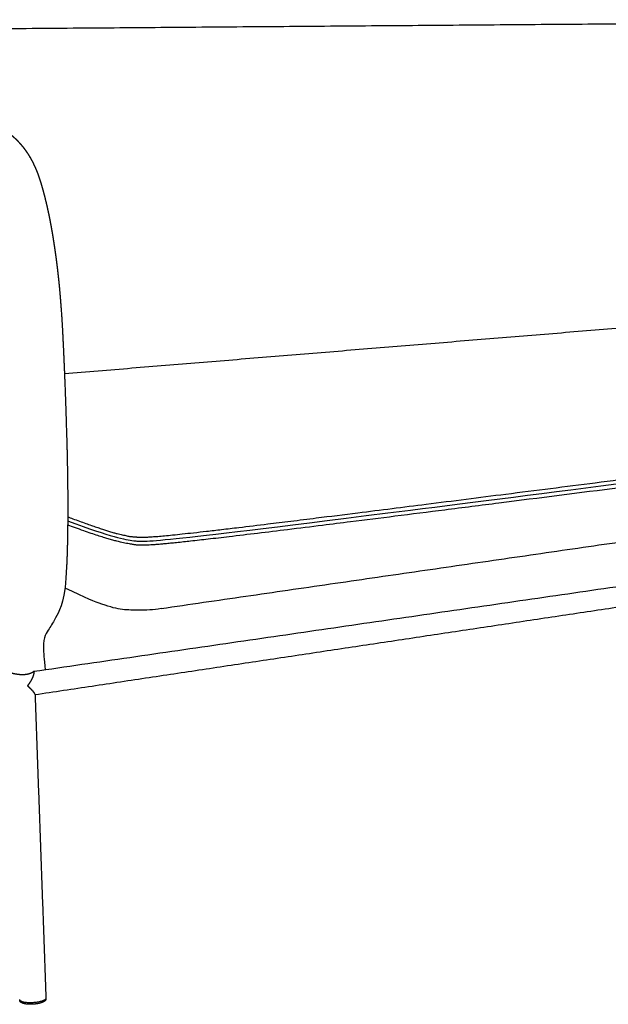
# Model space of a CAD drawing. Header units: millimetres. Extents: x -6649 to -2185, y -3361 to -1404.
# Tile 2 of 5: x -6335 to -5883, y -3360 to -2605. Entities that reach past the tile are written whole.
import ezdxf

# ---------------------------------------------------------------- set-up
doc = ezdxf.new("R2010")
doc.units = ezdxf.units.MM
doc.header["$MEASUREMENT"] = 0
doc.layers.add('Default', color=7, linetype='Continuous', true_color=0x000000)
doc.layers.add('Make2D$visible$lines', color=7, linetype='Continuous', true_color=0x000000)

msp = doc.modelspace()

# ---------------------------------------------------------------- linework, layer by layer
at = {"layer": 'Default'}
for points, knots in [([(-6297.88, -2986.06), (-6296.58, -2986.55), (-6293.57, -2987.67), (-6288.97, -2989.36), (-6284.22, -2991.07), (-6279.87, -2992.6), (-6275.87, -2993.98), (-6272.22, -2995.2), (-6268.9, -2996.27), (-6265.68, -2997.28), (-6262.77, -2998.15), (-6260.12, -2998.89), (-6257.34, -2999.63), (-6254.82, -3000.08), (-6252.53, -3000.57), (-6251.06, -3000.99), (-6249.69, -3001.13), (-6248.42, -3001.26), (-6247.27, -3001.36), (-6246.18, -3001.45), (-6245.32, -3001.52), (-6244.59, -3001.57), (-6243.8, -3001.61), (-6242.65, -3001.66), (-6240.96, -3001.7), (-6239.33, -3001.68), (-6237.76, -3001.62), (-6236.36, -3001.56), (-6234.74, -3001.47), (-6232.93, -3001.35), (-6230.92, -3001.2), (-6227.78, -3000.95), (-6223.25, -3000.54), (-6216.99, -2999.93), (-6209.58, -2999.15), (-6200.9, -2998.2), (-6190.82, -2997.06), (-6179.24, -2995.71), (-6163.6, -2993.85), (-6145.93, -2991.71), (-6126.1, -2989.28), (-6103.05, -2986.42), (-6068.37, -2982.09), (-6019.88, -2975.98), (-5959.12, -2968.28), (-5891.31, -2959.65), (-5818.55, -2950.37), (-5717.43, -2937.45), (-5616.21, -2924.49), (-5517.12, -2911.82), (-5448.13, -2903.01), (-5385.37, -2895), (-5330.49, -2888.03), (-5284.29, -2882.19), (-5246.68, -2877.47), (-5216.82, -2873.75), (-5193.8, -2870.92), (-5178.27, -2869.03), (-5168.57, -2867.87), (-5163.06, -2867.22), (-5158.79, -2866.72), (-5155.41, -2866.33), (-5152.72, -2866.03), (-5150.65, -2865.8), (-5149.15, -2865.64), (-5148.23, -2865.54), (-5147.76, -2865.49), (-5147.54, -2865.46), (-5147.43, -2865.45), (-5146.71, -2865.25), (-5146.56, -2865.22), (-5146.39, -2865.19), (-5146.25, -2865.15), (-5146.16, -2865.12), (-5146.12, -2865.1), (-5144.73, -2864.51), (-5143.95, -2863.61), (-5144.06, -2862.32)], [12.853414, 12.853414, 12.853414, 12.853414, 16.384523, 21.006402, 25.242716, 29.114012, 32.640734, 35.843331, 38.742274, 41.358054, 44.205413, 46.265052, 48.117149, 51.245113, 52.567517, 53.76287, 54.855961, 55.871898, 56.836357, 57.615361, 58.481213, 58.902941, 59.34102, 60.340421, 61.61716, 63.279788, 64.174693, 65.294423, 66.554497, 67.965857, 69.539419, 71.286088, 75.343315, 80.22755, 86.029025, 92.839163, 100.749824, 109.853025, 120.241243, 137.762209, 151.688322, 167.219062, 192.373386, 233.862857, 282.163634, 336.411357, 394.631606, 454.691048, 576.166133, 634.645829, 689.663157, 739.75027, 783.439996, 819.780249, 849.254167, 872.592898, 890.527586, 903.789368, 909.365822, 913.493065, 916.827204, 919.459607, 921.48164, 923.186671, 924.360761, 925.028016, 925.352733, 925.467989, 925.550119, 925.61942, 925.786767, 925.924515, 926.01825, 926.141455, 926.141455, 926.141455, 963.553332, 963.553332, 963.553332, 963.553332]), ([(-6297.95, -2992.1), (-6296.06, -2992.8), (-6292.03, -2994.28), (-6286.09, -2996.41), (-6280.34, -2998.41), (-6275.25, -3000.11), (-6270.92, -3001.5), (-6267.09, -3002.67), (-6263.69, -3003.64), (-6259.67, -3004.72), (-6256.09, -3005.56), (-6252.87, -3006.19), (-6250.83, -3006.55), (-6249.26, -3006.83), (-6248.22, -3007.01), (-6247.49, -3007.13), (-6246.71, -3007.26), (-6245.73, -3007.39), (-6244.64, -3007.5), (-6242.94, -3007.63), (-6241.03, -3007.66), (-6239.01, -3007.64), (-6237.21, -3007.58), (-6235.15, -3007.48), (-6232.67, -3007.32), (-6229.84, -3007.12), (-6226.61, -3006.85), (-6222.95, -3006.52), (-6218.83, -3006.12), (-6212.3, -3005.46), (-6202.7, -3004.43), (-6189.25, -3002.91), (-6172.12, -3000.9), (-6151.77, -2998.46), (-6127.84, -2995.53), (-6104.06, -2992.59), (-6076.61, -2989.16), (-6045.35, -2985.23), (-6007.41, -2980.44), (-5949.9, -2973.15), (-5871.26, -2963.14), (-5736.9, -2945.98), (-5600.89, -2928.58), (-5483.6, -2913.58), (-5421.77, -2905.69), (-5368.3, -2898.87), (-5320.06, -2892.75), (-5277.43, -2887.37), (-5251.73, -2884.14), (-5229.72, -2881.4), (-5210.99, -2879.07), (-5195.27, -2877.14), (-5181.15, -2875.41), (-5169.89, -2874.06), (-5161.15, -2873.02), (-5155.83, -2872.41), (-5151.94, -2871.97), (-5149.19, -2871.66), (-5147.55, -2871.49), (-5146.74, -2871.4), (-5146.41, -2871.36), (-5146.17, -2871.33), (-5145.63, -2871.25), (-5144.8, -2871.1), (-5143.79, -2870.82), (-5143.18, -2870.58), (-5142.94, -2870.48)], [16.378611, 16.378611, 16.378611, 16.378611, 21.489257, 27.227416, 32.311906, 36.765962, 40.683333, 43.617657, 46.695928, 49.38656, 53.804164, 55.628194, 57.259678, 58.7276, 59.408414, 59.760652, 60.474109, 61.250691, 62.102231, 63.036599, 65.243639, 66.569147, 67.765254, 69.4582, 71.398299, 73.600182, 76.108818, 78.977633, 82.219952, 85.837903, 94.388853, 104.890226, 117.629793, 134.928773, 153.067783, 174.295424, 191.269913, 218.112367, 248.390628, 281.195841, 354.454285, 434.833109, 599.791073, 676.960615, 712.949361, 746.380349, 803.752763, 827.31316, 847.415993, 864.660869, 879.472871, 891.803531, 901.885195, 912.925135, 918.463342, 922.575269, 925.507222, 927.6571, 929.069433, 929.390882, 929.572346, 929.838122, 929.968457, 930.85928, 931.822429, 932.46836, 932.46836, 932.46836, 932.46836]), ([(-6297.91, -2989.15), (-6263.41, -3001.93), (-6243.31, -3005.23), (-6228.28, -3006.25), (-5156.16, -2868.27), (-5145.32, -2868.93), (-5142.52, -2866.22), (-5142.77, -2865.32), (-5143.12, -2863.91)], [25.010417, 25.010417, 25.010417, 25.010417, 155.336042, 310.672084, 466.008126, 621.344168, 776.68021, 932.016253, 932.016253, 932.016253, 932.016253]), ([(-6298.76, -3024.54), (-6299.49, -3049.6), (-6307.75, -3064.23), (-6311.57, -3071.86), (-6317.69, -3079), (-6315.97, -3094.75), (-6315.16, -3103.55)], [0, 0, 0, 0, 40.572533, 81.145066, 121.717599, 138.153373, 138.153373, 138.153373, 138.153373]), ([(-6226.03, -3056.35), (-6232.31, -3057.75), (-6243.71, -3057.56), (-6255.37, -3057.75), (-6268.92, -3054.46), (-6283.39, -3048.55), (-6299.93, -3040.77)], [0, 0, 0, 0, 23.013673, 46.027347, 69.04102, 87.71751, 87.71751, 87.71751, 87.71751])]:
    msp.add_open_spline(points, degree=3, knots=knots, dxfattribs=at)
msp.add_open_spline([(-6226.03, -3056.35), (-5708.13, -2981.25), (-5190.24, -2906.14)], degree=2, dxfattribs=at)
at = {"layer": 'Make2D$visible$lines'}
for points in [[(-6630.36, -2613.61), (-6055.82, -2609.1), (-5481.28, -2604.6)], [(-5473.15, -2808.35), (-5886.76, -2842.35), (-6300.36, -2876.36)], [(-5144.99, -2933.53), (-5734.49, -3019.19), (-6323.98, -3104.84)], [(-5622.99, -3017.49), (-5972.97, -3070.1), (-6322.94, -3122.71)], [(-6323.59, -3104.78), (-6323.58, -3104.9), (-6323.58, -3105.02)], [(-6322.96, -3122.38), (-6318.78, -3238.63), (-6314.61, -3354.88)], [(-6334.7, -3357.01), (-6334.71, -3356.8), (-6334.72, -3356.59)], [(-6314.61, -3354.87), (-6314.59, -3355.34), (-6314.58, -3355.82)]]:
    msp.add_open_spline(points, degree=2, dxfattribs=at)
for points, weights, knots in [([(-6356.16, -2684.52), (-6355.67, -2684.69), (-6355.18, -2684.87), (-6354.7, -2685.05), (-6354.37, -2685.18), (-6354.04, -2685.31), (-6353.7, -2685.45), (-6353.29, -2685.62), (-6352.87, -2685.79), (-6352.46, -2685.98), (-6351.54, -2686.39), (-6350.63, -2686.84), (-6349.73, -2687.32), (-6348.9, -2687.77), (-6348.07, -2688.24), (-6347.26, -2688.73), (-6346.4, -2689.26), (-6345.55, -2689.81), (-6344.72, -2690.39), (-6344.45, -2690.58), (-6344.18, -2690.77), (-6343.91, -2690.96), (-6343.26, -2691.44), (-6342.63, -2691.92), (-6342, -2692.42), (-6341.09, -2693.14), (-6340.21, -2693.88), (-6339.36, -2694.65), (-6338.54, -2695.39), (-6337.74, -2696.14), (-6336.96, -2696.92), (-6336.37, -2697.51), (-6335.8, -2698.11), (-6335.24, -2698.72), (-6334.44, -2699.59), (-6333.67, -2700.48), (-6332.92, -2701.39), (-6331.79, -2702.77), (-6330.71, -2704.19), (-6329.69, -2705.66), (-6328.78, -2706.98), (-6327.91, -2708.33), (-6327.1, -2709.71), (-6327.03, -2709.83), (-6326.95, -2709.96), (-6326.86, -2710.12), (-6326.2, -2711.25), (-6325.57, -2712.39), (-6324.97, -2713.56), (-6324.36, -2714.75), (-6323.77, -2715.96), (-6323.22, -2717.18), (-6322.69, -2718.35), (-6322.18, -2719.53), (-6321.71, -2720.72), (-6321.24, -2721.89), (-6320.79, -2723.07), (-6320.36, -2724.25), (-6319.95, -2725.39), (-6319.56, -2726.54), (-6319.19, -2727.7), (-6319.1, -2727.98), (-6319.01, -2728.25), (-6318.93, -2728.53), (-6318.84, -2728.81), (-6318.75, -2729.08), (-6318.67, -2729.36), (-6318.59, -2729.63), (-6318.5, -2729.9), (-6318.42, -2730.18), (-6318.34, -2730.45), (-6318.26, -2730.72), (-6318.18, -2730.99), (-6318.16, -2731.07), (-6318.13, -2731.14), (-6318.11, -2731.21), (-6318.09, -2731.28), (-6318.07, -2731.36), (-6318.05, -2731.44), (-6318.01, -2731.58), (-6317.96, -2731.74), (-6317.92, -2731.88), (-6317.89, -2732), (-6317.84, -2732.15), (-6317.81, -2732.27), (-6317.8, -2732.32), (-6317.78, -2732.38), (-6317.77, -2732.42), (-6317.75, -2732.46), (-6317.75, -2732.48), (-6317.74, -2732.52), (-6317.73, -2732.55), (-6317.72, -2732.58), (-6317.71, -2732.61), (-6317.7, -2732.65), (-6317.69, -2732.69), (-6317.68, -2732.72), (-6317.66, -2732.8), (-6317.63, -2732.88), (-6317.61, -2732.96), (-6317.59, -2733.04), (-6317.56, -2733.13), (-6317.54, -2733.21), (-6317.52, -2733.29), (-6317.49, -2733.37), (-6317.47, -2733.45), (-6317.38, -2733.77), (-6317.29, -2734.1), (-6317.2, -2734.42), (-6317.11, -2734.75), (-6317.02, -2735.07), (-6316.93, -2735.39), (-6316.84, -2735.72), (-6316.75, -2736.05), (-6316.66, -2736.37), (-6316.57, -2736.7), (-6316.48, -2737.02), (-6316.39, -2737.35), (-6315.69, -2739.98), (-6315.02, -2742.62), (-6314.39, -2745.27), (-6313.76, -2747.94), (-6313.16, -2750.63), (-6312.6, -2753.33), (-6312.31, -2754.68), (-6312.04, -2756.03), (-6311.77, -2757.39), (-6311.51, -2758.74), (-6311.25, -2760.09), (-6311, -2761.45), (-6310.88, -2762.12), (-6310.75, -2762.79), (-6310.63, -2763.46), (-6310.6, -2763.63), (-6310.57, -2763.8), (-6310.54, -2763.97), (-6310.45, -2764.47), (-6310.36, -2764.97), (-6310.27, -2765.48), (-6310.16, -2766.14), (-6310.04, -2766.81), (-6309.93, -2767.48), (-6309.81, -2768.14), (-6309.7, -2768.81), (-6309.59, -2769.47), (-6309.53, -2769.8), (-6309.48, -2770.13), (-6309.42, -2770.46), (-6309.37, -2770.79), (-6309.32, -2771.12), (-6309.26, -2771.45), (-6309.21, -2771.78), (-6309.15, -2772.11), (-6309.1, -2772.44), (-6309.05, -2772.77), (-6308.99, -2773.1), (-6308.94, -2773.43), (-6308.84, -2774.09), (-6308.73, -2774.74), (-6308.63, -2775.4), (-6308.53, -2776.06), (-6308.43, -2776.71), (-6308.33, -2777.37), (-6308.13, -2778.68), (-6307.93, -2779.99), (-6307.74, -2781.3), (-6307.55, -2782.6), (-6307.37, -2783.91), (-6307.19, -2785.22), (-6307.01, -2786.53), (-6306.83, -2787.83), (-6306.66, -2789.14), (-6306.49, -2790.45), (-6306.32, -2791.75), (-6306.16, -2793.06), (-6306, -2794.36), (-6305.84, -2795.67), (-6305.69, -2796.98), (-6305.54, -2798.29), (-6305.39, -2799.59), (-6305.25, -2800.9), (-6304.96, -2803.52), (-6304.69, -2806.13), (-6304.43, -2808.75), (-6304.38, -2809.34), (-6304.32, -2809.92), (-6304.26, -2810.51)], [1, 0.999914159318, 0.999914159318, 1, 0.999949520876, 0.999949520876, 1, 0.999915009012, 0.999915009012, 1, 0.999615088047, 0.999615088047, 1, 0.999718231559, 0.999718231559, 1, 0.999710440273, 0.999710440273, 1, 0.999970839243, 0.999970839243, 1, 0.999837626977, 0.999837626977, 1, 0.999692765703, 0.999692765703, 1, 0.999741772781, 0.999741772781, 1, 0.999865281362, 0.999865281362, 1, 0.999739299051, 0.999739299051, 1, 0.999434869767, 0.999434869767, 1, 0.999587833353, 0.999587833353, 1, 1.00000120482, 1.00000249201, 1.00000376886, 0.999767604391, 0.999767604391, 1.00000376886, 0.999798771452, 0.999798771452, 1.00000376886, 0.999846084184, 0.999846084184, 1.00000376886, 0.999883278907, 0.999883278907, 1.00000376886, 0.999915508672, 0.999915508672, 1.00000376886, 0.999999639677, 0.999999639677, 1.00000376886, 1.00000033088, 1.00000033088, 1.00000376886, 1.00000041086, 1.00000041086, 1.00000376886, 1.00000005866, 1.00000005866, 1.00000376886, 1.00001301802, 1.00002393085, 1.00003576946, 1.00004804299, 1.0000597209, 1.00006996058, 1.00008969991, 1.00011041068, 1.00012781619, 1.00014181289, 1.00015905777, 1.00016850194, 1.00017199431, 1.00017580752, 1.00017434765, 1.00017284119, 1.00017051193, 1.00016752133, 1.00016519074, 1.0001665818, 1.00017212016, 1.000177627, 1.00018208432, 1.00018547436, 1.00019313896, 1.00020046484, 1.00020765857, 1.00021515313, 1.00022265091, 1.00022889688, 1.00023517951, 1.00024153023, 1.00024807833, 1.00027388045, 1.00029977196, 1.00032609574, 1.00035253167, 1.00037923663, 1.00040618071, 1.00043324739, 1.0004605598, 1.00048812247, 1.00051573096, 1.00054362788, 1.00057191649, 1.00050033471, 1.00050033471, 1.00057191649, 1.00050973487, 1.00050973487, 1.00057191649, 1.00055979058, 1.00055979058, 1.00057191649, 1.00056235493, 1.00056235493, 1.00057191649, 1.00056997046, 1.00056997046, 1.00057191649, 1.00057191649, 1.00057191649, 1.00057191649, 1.00067520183, 1.00077848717, 1.0008817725, 1.00088026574, 1.00088026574, 1.0008817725, 1.00088051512, 1.00088051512, 1.0008817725, 1.00095253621, 1.00102325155, 1.00109340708, 1.00116333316, 1.00123269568, 1.00130191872, 1.00137076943, 1.00143950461, 1.00150795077, 1.00157618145, 1.00164410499, 1.00171174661, 1.00171067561, 1.00171067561, 1.00171174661, 1.00171065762, 1.00171065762, 1.00171174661, 1.00170740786, 1.00170740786, 1.00171174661, 1.00170743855, 1.00170743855, 1.00171174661, 1.00170753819, 1.00170753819, 1.00171174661, 1.00170768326, 1.00170768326, 1.00171174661, 1.00170787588, 1.00170787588, 1.00171174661, 1.00170807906, 1.00170807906, 1.00171174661, 1.00169852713, 1.00169852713, 1.00171174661, 1.00171114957, 1.00171114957, 1.00171174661], [0, 0, 0, 0, 1.548579, 1.548579, 1.548579, 2.620527, 2.620527, 2.620527, 3.975013, 3.975013, 3.975013, 7.014816, 7.014816, 7.014816, 9.85816, 9.85816, 9.85816, 12.896925, 12.896925, 12.896925, 13.884918, 13.884918, 13.884918, 16.292805, 16.292805, 16.292805, 19.748986, 19.748986, 19.748986, 23.055346, 23.055346, 23.055346, 25.542955, 25.542955, 25.542955, 29.076432, 29.076432, 29.076432, 34.430968, 34.430968, 34.430968, 39.24357, 39.24357, 39.24357, 39.701992, 39.701992, 39.701992, 43.625525, 43.625525, 43.625525, 47.649272, 47.649272, 47.649272, 51.499857, 51.499857, 51.499857, 55.279, 55.279, 55.279, 58.919818, 58.919818, 58.919818, 59.793576, 59.793576, 59.793576, 60.657606, 60.657606, 60.657606, 61.514746, 61.514746, 61.514746, 62.368346, 62.368346, 62.368346, 62.586521, 62.586521, 62.586521, 62.818483, 62.818483, 62.818483, 63.272381, 63.272381, 63.272381, 63.661724, 63.661724, 63.661724, 63.809513, 63.809513, 63.809513, 63.918394, 63.918394, 63.918394, 64.014491, 64.014491, 64.014491, 64.123487, 64.123487, 64.123487, 64.358898, 64.358898, 64.358898, 64.608323, 64.608323, 64.608323, 64.853225, 64.853225, 64.853225, 65.820526, 65.820526, 65.820526, 66.791825, 66.791825, 66.791825, 67.766758, 67.766758, 67.766758, 68.743017, 68.743017, 68.743017, 76.907191, 76.907191, 76.907191, 85.167795, 85.167795, 85.167795, 89.311898, 89.311898, 89.311898, 93.440744, 93.440744, 93.440744, 95.493838, 95.493838, 95.493838, 96.005297, 96.005297, 96.005297, 97.005297, 97.005297, 97.005297, 99.038443, 99.038443, 99.038443, 101.059815, 101.059815, 101.059815, 102.112537, 102.112537, 102.112537, 103.162479, 103.162479, 103.162479, 104.207522, 104.207522, 104.207522, 105.249849, 105.249849, 105.249849, 107.24684, 107.24684, 107.24684, 109.237167, 109.237167, 109.237167, 113.208116, 113.208116, 113.208116, 117.16979, 117.16979, 117.16979, 121.124923, 121.124923, 121.124923, 125.075323, 125.075323, 125.075323, 129.023749, 129.023749, 129.023749, 132.972277, 132.972277, 132.972277, 140.865128, 140.865128, 140.865128, 142.627648, 142.627648, 142.627648, 142.627648]), ([(-6304.26, -2810.51), (-6303.69, -2816.54), (-6303.2, -2822.68), (-6302.23, -2836.66), (-6301.8, -2844.48), (-6301.23, -2856.28), (-6301.05, -2860.22), (-6300.88, -2864.17), (-6300.77, -2866.76), (-6300.66, -2869.35), (-6300.55, -2871.94)], [2469.00015484, 2471.45739018, 2473.5015396, 2477.25302826, 2478.738868, 2480.23937507, 2480.6175136, 2480.88759653, 2480.88701174, 2480.88701174, 2480.88759653], [27.455119, 27.455119, 27.455119, 27.455119, 46.17251, 46.17251, 69.488995, 69.488995, 81.193792, 81.193792, 81.193792, 88.972694, 88.972694, 88.972694, 88.972694]), ([(-6300.55, -2871.94), (-6300.42, -2874.95), (-6300.3, -2877.96), (-6300.18, -2880.97), (-6299.97, -2886.36), (-6299.76, -2891.75), (-6299.56, -2897.14), (-6299.22, -2907.86), (-6298.88, -2918.57), (-6298.55, -2929.28), (-6298.27, -2939.93), (-6298.06, -2950.58), (-6297.94, -2961.22), (-6297.92, -2963.19), (-6297.9, -2965.15), (-6297.88, -2967.12), (-6297.86, -2970.46), (-6297.84, -2973.81), (-6297.84, -2977.15), (-6297.83, -2982.46), (-6297.85, -2987.76), (-6297.91, -2993.06), (-6297.94, -2995.72), (-6297.97, -2998.37), (-6298.02, -3001.02), (-6298.06, -3003.67), (-6298.12, -3006.32), (-6298.19, -3008.97), (-6298.25, -3011.61), (-6298.33, -3014.26), (-6298.43, -3016.9), (-6298.52, -3019.45), (-6298.63, -3022), (-6298.76, -3024.54)], [1, 0.999999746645, 0.999999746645, 1, 1.00014865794, 1.00029731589, 1.00044597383, 1.00080233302, 1.00115869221, 1.0015150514, 1.00189027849, 1.00227975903, 1.00267017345, 1.00266920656, 1.00266920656, 1.00267017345, 1.00266672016, 1.00266672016, 1.00267017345, 1.00265854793, 1.00265854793, 1.00267017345, 1.00266650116, 1.00266650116, 1.00267017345, 1.00266510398, 1.00266510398, 1.00267017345, 1.00265918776, 1.00265918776, 1.00267017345, 1.00264931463, 1.00264931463, 1.00267017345], [0, 0, 0, 0, 9.033042, 9.033042, 9.033042, 10.033042, 10.033042, 10.033042, 11.033042, 11.033042, 11.033042, 42.803256, 42.803256, 42.803256, 48.696483, 48.696483, 48.696483, 58.733259, 58.733259, 58.733259, 74.643915, 74.643915, 74.643915, 82.596997, 82.596997, 82.596997, 90.547739, 90.547739, 90.547739, 98.489466, 98.489466, 98.489466, 106.135566, 106.135566, 106.135566, 106.135566]), ([(-6323.98, -3104.84), (-6324.19, -3105), (-6324.4, -3105.15), (-6324.62, -3105.3), (-6325.04, -3105.57), (-6325.48, -3105.82), (-6325.93, -3106.02), (-6326.71, -3106.38), (-6327.52, -3106.64), (-6328.37, -3106.84), (-6329.04, -3106.99), (-6329.74, -3107.1), (-6331.09, -3107.23), (-6331.74, -3107.26), (-6332.4, -3107.27), (-6333.34, -3107.27), (-6334.27, -3107.23), (-6335.2, -3107.14), (-6336.28, -3107.04), (-6337.35, -3106.88), (-6338.41, -3106.67), (-6339, -3106.55), (-6339.59, -3106.41), (-6340.17, -3106.26), (-6340.55, -3106.16), (-6340.93, -3106.06), (-6341.3, -3105.95)], [1, 0.999394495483, 0.999394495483, 1, 0.998072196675, 0.998072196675, 1, 0.999699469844, 0.999392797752, 0.999095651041, 0.998858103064, 0.998623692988, 0.998193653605, 0.997997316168, 0.997808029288, 0.996938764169, 0.996938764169, 0.997808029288, 0.996933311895, 0.996933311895, 0.997808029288, 0.997541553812, 0.997541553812, 0.997808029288, 0.997704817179, 0.997704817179, 0.997808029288], [0, 0, 0, 0, 0.787395, 0.787395, 0.787395, 2.288261, 2.288261, 2.288261, 5.375451, 5.375451, 5.375451, 7.832447, 7.832447, 10.035648, 10.035648, 10.035648, 12.835045, 12.835045, 12.835045, 16.084583, 16.084583, 16.084583, 17.889832, 17.889832, 17.889832, 19.066996, 19.066996, 19.066996, 19.066996]), ([(-6328.63, -3115.74), (-6327.69, -3114.52), (-6326.8, -3113.25), (-6325.26, -3110.64), (-6324.61, -3109.32), (-6323.76, -3106.93), (-6323.55, -3105.88), (-6323.58, -3105.02)], [2477.37638321, 2477.84952198, 2478.47688364, 2480.04442736, 2480.98698901, 2483.05947561, 2484.14641785, 2485.28991231], [0, 0, 0, 0, 4.774483, 4.774483, 9.551275, 9.551275, 13.816835, 13.816835, 13.816835, 13.816835]), ([(-6322.95, -3122.38), (-6322.97, -3122.05), (-6323.24, -3121.53), (-6324.22, -3120.19), (-6324.95, -3119.35), (-6326.65, -3117.59), (-6327.61, -3116.68), (-6328.63, -3115.74)], [2488.50554318, 2487.13891659, 2485.76040444, 2482.99646042, 2481.65363194, 2479.27788372, 2478.24695054, 2477.37638321], [5.428988, 5.428988, 5.428988, 5.428988, 9.693841, 9.693841, 14.47148, 14.47148, 19.24599, 19.24599, 19.24599, 19.24599]), ([(-6333.51, -3357.83), (-6333.65, -3357.76), (-6333.92, -3357.62), (-6334.36, -3357.3), (-6334.65, -3356.93), (-6334.72, -3356.63), (-6334.72, -3356.53)], [2524.31694192, 2524.54353049, 2525.01296868, 2526.05459963, 2527.24675532, 2528.22296494, 2528.56821614], [31.415927, 31.415927, 31.415927, 31.415927, 32.397674, 33.379422, 35.342917, 36.385974, 36.385974, 36.385974, 36.385974]), ([(-6333.07, -3359.01), (-6333.36, -3358.87), (-6333.63, -3358.71), (-6333.85, -3358.52), (-6333.99, -3358.41), (-6334.12, -3358.29), (-6334.35, -3358.02), (-6334.45, -3357.87), (-6334.52, -3357.7), (-6334.55, -3357.65), (-6334.57, -3357.59), (-6334.59, -3357.53), (-6334.66, -3357.36), (-6334.69, -3357.19), (-6334.7, -3357.01)], [2524.83563095, 2525.20698545, 2525.60801359, 2526.02090025, 2526.26884934, 2526.52273718, 2527.04242737, 2527.30670008, 2527.5820745, 2525.55462634, 2525.55462634, 2527.5820745, 2508.5668729, 2508.5668729, 2527.5820745], [0, 0, 0, 0, 1.608118, 1.608118, 1.608118, 2.56793, 2.56793, 3.565247, 3.565247, 3.565247, 3.748882, 3.748882, 3.748882, 4.287398, 4.287398, 4.287398, 4.287398]), ([(-6314.58, -3355.83), (-6314.57, -3356.07), (-6314.61, -3356.32), (-6314.7, -3356.55), (-6314.76, -3356.69), (-6314.83, -3356.83), (-6315, -3357.09), (-6315.1, -3357.22), (-6315.21, -3357.34), (-6315.23, -3357.37), (-6315.26, -3357.39), (-6315.29, -3357.42), (-6315.68, -3357.8), (-6316.21, -3358.13), (-6317.36, -3358.68), (-6317.99, -3358.91), (-6318.7, -3359.12), (-6319.16, -3359.25), (-6319.63, -3359.37), (-6320.1, -3359.47), (-6322.28, -3359.94), (-6324.89, -3360.17), (-6327.26, -3360.1), (-6328.38, -3360.06), (-6329.43, -3359.96), (-6330.37, -3359.8), (-6330.43, -3359.79), (-6330.49, -3359.78), (-6330.55, -3359.77), (-6331.04, -3359.68), (-6331.5, -3359.57), (-6332.34, -3359.32), (-6332.73, -3359.18), (-6333.07, -3359.01)], [1, 0.986715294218, 0.986715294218, 1, 0.999902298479, 0.999805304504, 0.999602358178, 0.99949734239, 0.999392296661, 0.999367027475, 0.999341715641, 0.99931641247, 0.99895975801, 0.998591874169, 0.997957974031, 0.997672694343, 0.997416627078, 0.996977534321, 0.996977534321, 0.997416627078, 0.996830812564, 0.99653956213, 0.996623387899, 0.996662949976, 0.996786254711, 0.996977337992, 0.996989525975, 0.997001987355, 0.99701471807, 0.997121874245, 0.997247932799, 0.997533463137, 0.997693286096, 0.997864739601], [0, 0, 0, 0, 0.739537, 0.739537, 0.739537, 1.554377, 1.554377, 2.41161, 2.41161, 2.41161, 2.618084, 2.618084, 2.618084, 5.551707, 5.551707, 8.240096, 8.240096, 8.240096, 9.680864, 9.680864, 9.680864, 17.164401, 17.164401, 17.164401, 20.629848, 20.629848, 20.629848, 20.849655, 20.849655, 20.849655, 22.701705, 22.701705, 24.570623, 24.570623, 24.570623, 24.570623])]:
    msp.add_rational_spline(points, weights, degree=3, knots=knots, dxfattribs=at)
msp.add_rational_spline([(-6323.59, -3104.78), (-6323.6, -3104.66), (-6323.62, -3104.54)], [1, 0.999391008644, 1], degree=2, dxfattribs=at)
msp.add_open_spline([(-6314.6, -3355.34), (-6314.59, -3355.43), (-6314.61, -3355.61), (-6314.72, -3355.87), (-6314.89, -3356.12), (-6315.12, -3356.36), (-6315.42, -3356.61), (-6315.93, -3356.94), (-6316.72, -3357.33), (-6317.83, -3357.74), (-6319.13, -3358.11), (-6320.6, -3358.42), (-6322.72, -3358.76), (-6325.43, -3358.97), (-6328.1, -3358.93), (-6330.11, -3358.73), (-6331.43, -3358.51), (-6332.56, -3358.22), (-6333.22, -3357.97), (-6333.51, -3357.83)], degree=3, knots=[0, 0, 0, 0, 0.2628, 0.548978, 0.816486, 1.168408, 1.554681, 1.987087, 2.979462, 4.187934, 5.54035, 7.043641, 8.672528, 11.983343, 15.208244, 16.671143, 18.043136, 19.19548, 20.166914, 20.166914, 20.166914, 20.166914], dxfattribs=at)

doc.saveas('drawing.dxf')
